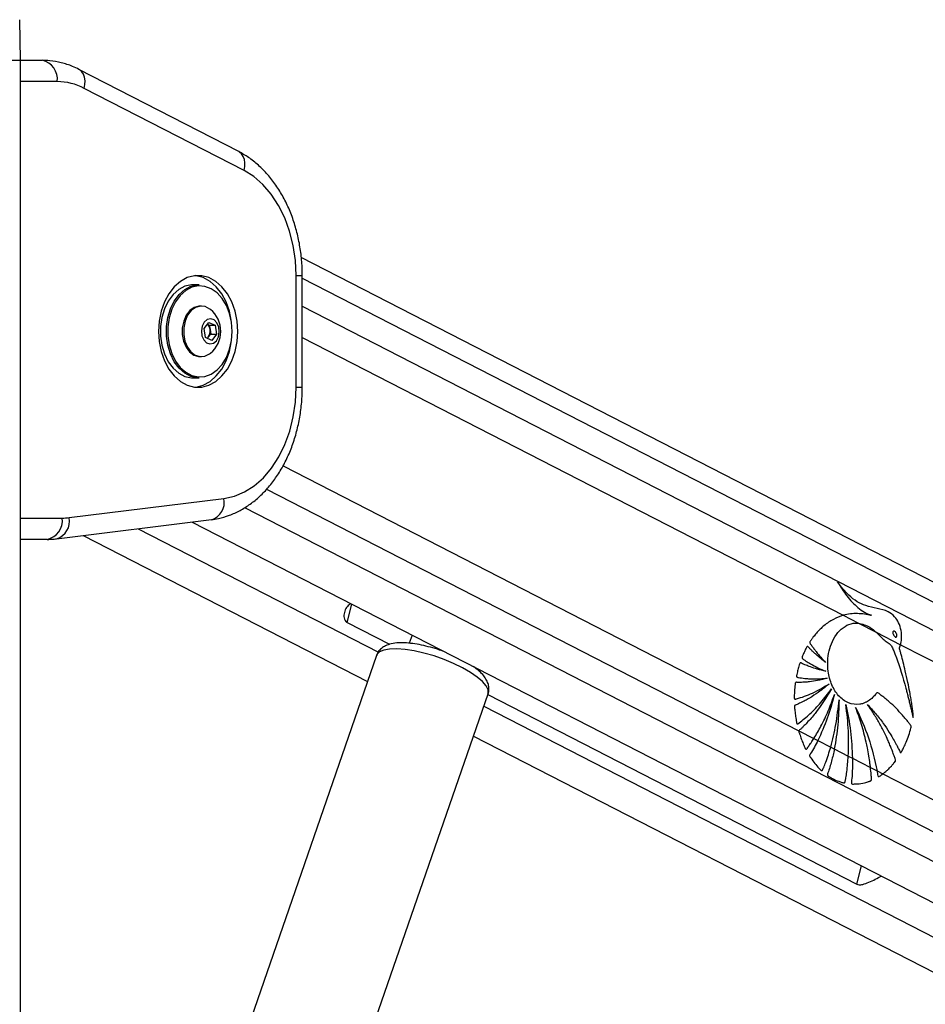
# Model space of a CAD drawing. Header units: millimetres. Extents: x 1471 to 17407, y 627 to 16320.
# Tile 15 of 74: x 3725 to 4065, y 6874 to 7244. Entities that reach past the tile are written whole.
import ezdxf

# ---------------------------------------------------------------- set-up
doc = ezdxf.new("R2010")
doc.units = ezdxf.units.MM
doc.header["$LTSCALE"] = 2

msp = doc.modelspace()

# ---------------------------------------------------------------- linework, layer by layer
at = {"color": 7, "linetype": 'Continuous', "lineweight": 25}
for p, q in [((3724.96, 7229.05), (3724.69, 7244.31)), ((3720.13, 7229.05), (3724.96, 7229.05)), ((3724.96, 1481.05), (3724.96, 7229.05)), ((3724.96, 7229.05), (3733.12, 7229.05)), ((3806.91, 7194.75), (3746.94, 7225.63)), ((3808.91, 7187.64), (3748.93, 7218.51)), ((5008.67, 6549.47), (3830.39, 7154.99)), ((3828.45, 7106.24), (3828.45, 7148.17)), ((3830.79, 7106.24), (3830.79, 7148.17)), ((3792.1, 7144.71), (3789.84, 7144.71)), ((3792.92, 7136.71), (3792.39, 7136.71)), ((3793.94, 7128.24), (3795.74, 7130.59)), ((3795.18, 7129.86), (3795.87, 7129.55)), ((3795.74, 7130.59), (3798.08, 7129.55)), ((3795.87, 7129.55), (3798.08, 7129.55)), ((3795.87, 7129.55), (3796.14, 7127.86)), ((3798.08, 7129.55), (3798.61, 7126.17)), ((3794.47, 7124.86), (3793.94, 7128.24)), ((3796.41, 7126.17), (3795.5, 7125)), ((3796.14, 7127.86), (3796.41, 7126.17)), ((3796.41, 7126.17), (3798.61, 7126.17)), ((3798.61, 7126.17), (3796.81, 7123.82)), ((3796.81, 7123.82), (3794.47, 7124.86)), ((3795.5, 7125), (3795.16, 7124.55)), ((3792.39, 7117.71), (3792.92, 7117.71)), ((3789.84, 7109.71), (3792.1, 7109.71)), ((3743.23, 7057.21), (3801.34, 7064.4)), ((3738.55, 7049.27), (3796.66, 7056.46)), ((3789.41, 7055.56), (4831.75, 6519.89)), ((3734.98, 7049.05), (3724.96, 7049.05)), ((3748.47, 7050.49), (3855.26, 6995.61)), ((3847.58, 7017.87), (3863.58, 7009.64)), ((4033.9, 7020.53), (4039.56, 7017.61)), ((4039.56, 7017.61), (4046.26, 7014.17)), ((4046.26, 7014.17), (4055.4, 7009.47)), ((3872.04, 7013.09), (3870.97, 7010)), ((4055.4, 7009.47), (4786.8, 6633.6)), ((3858.66, 7005.45), (3780.97, 6780.71)), ((3822.84, 6766.24), (3900.53, 6990.98)), ((3900.44, 6990.71), (4038.99, 6919.5)), ((4017.26, 6977.13), (4022.86, 6974.25)), ((3895.06, 6975.16), (4779.93, 6520.41)), ((4022.86, 6974.25), (4024.37, 6973.47)), ((4024.37, 6973.47), (4029.18, 6971)), ((4029.18, 6971), (4030.54, 6970.3)), ((4030.54, 6970.3), (4035.77, 6967.62)), ((4035.77, 6967.62), (4037.35, 6966.8)), ((4037.35, 6966.8), (4044.11, 6963.33)), ((4044.11, 6963.33), (4046.58, 6962.06)), ((4046.58, 6962.06), (4048.73, 6960.95)), ((4048.73, 6960.95), (4774.86, 6587.79))]:
    msp.add_line(p, q, dxfattribs=at)
at = {"color": 8, "linetype": 'Continuous', "lineweight": 25}
for p, q in [((3738.78, 7221.05), (3724.96, 7221.05)), ((3828.45, 7148.17), (3830.79, 7148.17)), ((3830.79, 7147.22), (5001.54, 6545.57)), ((3830.79, 7136.64), (4801.98, 6637.54)), ((3830.79, 7124.9), (4033.9, 7020.53)), ((3828.45, 7106.24), (3830.79, 7106.24)), ((3823.56, 7076.67), (4017.26, 6977.13)), ((3817.32, 7067.86), (4784.71, 6570.71)), ((3809.11, 7060.98), (4850.68, 6525.7)), ((3724.96, 7057.05), (3740.64, 7057.05)), ((3769.16, 7053.05), (3859.34, 7006.71)), ((3847.58, 7017.87), (3849.35, 7024.75)), ((3898.93, 6986.36), (4790.71, 6528.07)), ((4038.99, 6919.5), (4040.76, 6926.39))]:
    msp.add_line(p, q, dxfattribs=at)
at = {"color": 8, "linetype": 'Continuous', "lineweight": 25, "flags": 128}
for points in [[(3748.93, 7218.51), (3749.2, 7219.98), (3749.24, 7221.39), (3749.05, 7222.69), (3748.64, 7223.83), (3748.03, 7224.76), (3747.23, 7225.46), (3746.94, 7225.62)], [(3808.91, 7187.64), (3809.18, 7189.11), (3809.22, 7190.52), (3809.03, 7191.82), (3808.62, 7192.96), (3808, 7193.89), (3807.2, 7194.59), (3806.91, 7194.75)], [(3900.53, 6990.98), (3900.59, 6991.18), (3900.54, 6992.5), (3899.81, 6993.99), (3898.44, 6995.63), (3896.46, 6997.34), (3893.93, 6999.09), (3890.95, 7000.8), (3887.6, 7002.44), (3884, 7003.93), (3880.25, 7005.25), (3876.48, 7006.33), (3872.81, 7007.16), (3869.36, 7007.7), (3866.24, 7007.93), (3863.55, 7007.86), (3861.37, 7007.47), (3859.78, 7006.78), (3858.83, 7005.82), (3858.66, 7005.45)]]:
    msp.add_lwpolyline(points, dxfattribs=at)
at = {"color": 7, "linetype": 'Continuous', "lineweight": 25, "flags": 128}
for points in [[(3828.45, 7148.17), (3828.18, 7153.86), (3827.36, 7159.44), (3826.02, 7164.81), (3824.18, 7169.88), (3821.87, 7174.54), (3819.13, 7178.72), (3816.02, 7182.34), (3812.59, 7185.33), (3808.91, 7187.64)], [(3776.83, 7127.21), (3777.08, 7123.35), (3777.83, 7119.62), (3779.05, 7116.15), (3780.71, 7113.06), (3782.73, 7110.45), (3785.06, 7108.41), (3787.62, 7107.01), (3790.31, 7106.29), (3793.05, 7106.29), (3795.74, 7107.01), (3798.3, 7108.41), (3800.63, 7110.45), (3802.65, 7113.06), (3804.3, 7116.15), (3805.53, 7119.62), (3806.28, 7123.35), (3806.53, 7127.21), (3806.28, 7131.06), (3805.53, 7134.79), (3804.3, 7138.26), (3802.65, 7141.35), (3800.63, 7143.96), (3798.3, 7146), (3795.74, 7147.4), (3793.05, 7148.12), (3790.31, 7148.12), (3787.62, 7147.4), (3785.06, 7146), (3782.73, 7143.96), (3780.71, 7141.35), (3779.05, 7138.26), (3777.83, 7134.79), (3777.08, 7131.06), (3776.83, 7127.21)], [(3804.11, 7131.41), (3803.4, 7134.79), (3802.18, 7138.26), (3800.53, 7141.35), (3798.51, 7143.96), (3796.18, 7146), (3793.62, 7147.4), (3790.93, 7148.12), (3790.62, 7148.15)], [(3789.84, 7144.71), (3789.21, 7144.68), (3786.74, 7144.15), (3784.39, 7142.92), (3782.27, 7141.04), (3780.45, 7138.6), (3779.02, 7135.7), (3778.03, 7132.44), (3777.53, 7128.98), (3777.53, 7125.43), (3778.03, 7121.97), (3779.02, 7118.71), (3780.45, 7115.81), (3782.27, 7113.37), (3784.39, 7111.49), (3786.74, 7110.26), (3789.21, 7109.73), (3789.84, 7109.71)], [(3792.1, 7109.71), (3791.48, 7109.73), (3789, 7110.26), (3786.65, 7111.49), (3784.53, 7113.37), (3782.71, 7115.81), (3781.28, 7118.71), (3780.3, 7121.97), (3779.79, 7125.43), (3779.79, 7128.98), (3780.3, 7132.44), (3781.28, 7135.7), (3782.71, 7138.6), (3784.53, 7141.04), (3786.65, 7142.92), (3789, 7144.15), (3791.48, 7144.68), (3792.1, 7144.71)], [(3804.48, 7127.21), (3804.23, 7130.65), (3803.5, 7133.95), (3802.31, 7136.97), (3800.72, 7139.6), (3798.78, 7141.72), (3796.59, 7143.24), (3794.22, 7144.11), (3791.77, 7144.28), (3789.36, 7143.76), (3787.06, 7142.56), (3784.98, 7140.73), (3783.21, 7138.34), (3781.81, 7135.5), (3780.85, 7132.32), (3780.36, 7128.93), (3780.36, 7125.48), (3780.85, 7122.09), (3781.81, 7118.91), (3783.21, 7116.07), (3784.98, 7113.68), (3787.06, 7111.85), (3789.36, 7110.65), (3791.77, 7110.13), (3794.22, 7110.3), (3796.59, 7111.17), (3798.78, 7112.69), (3800.72, 7114.81), (3802.31, 7117.44), (3803.5, 7120.46), (3804.23, 7123.76), (3804.48, 7127.21)], [(3792.39, 7136.71), (3791.98, 7136.69), (3790.19, 7136.18), (3788.56, 7135.01), (3787.21, 7133.26), (3786.25, 7131.06), (3785.74, 7128.58), (3785.72, 7125.99), (3786.2, 7123.49), (3787.14, 7121.27), (3788.47, 7119.49), (3790.08, 7118.28), (3791.87, 7117.73), (3792.39, 7117.71)], [(3796.3, 7135.42), (3796.06, 7135.6), (3794.35, 7136.49), (3792.52, 7136.69), (3790.73, 7136.18), (3789.1, 7135.01), (3787.75, 7133.26), (3786.78, 7131.06), (3786.28, 7128.58), (3786.26, 7125.99), (3786.74, 7123.49), (3787.68, 7121.27), (3789, 7119.49), (3790.62, 7118.28), (3792.41, 7117.73), (3794.23, 7117.89), (3795.96, 7118.73), (3796.3, 7118.99)], [(3798.55, 7123.71), (3799.32, 7125.2), (3799.63, 7127), (3799.43, 7128.83), (3798.75, 7130.42), (3797.69, 7131.51), (3796.42, 7131.95), (3795.12, 7131.67), (3794, 7130.7), (3793.23, 7129.21), (3792.92, 7127.41), (3793.12, 7125.58), (3793.8, 7123.99), (3794.86, 7122.9), (3796.13, 7122.46), (3797.43, 7122.74), (3798.55, 7123.71)], [(3790.62, 7106.26), (3790.93, 7106.29), (3793.62, 7107.01), (3796.18, 7108.41), (3798.51, 7110.45), (3800.53, 7113.06), (3802.18, 7116.15), (3803.4, 7119.62), (3804.11, 7123)], [(3795.1, 7124.58), (3795.29, 7124.75), (3795.5, 7125)], [(3801.34, 7064.4), (3805.29, 7065.27), (3809.13, 7066.88), (3812.78, 7069.21), (3816.17, 7072.22), (3819.24, 7075.84), (3821.95, 7080.01), (3824.23, 7084.66), (3826.05, 7089.7), (3827.37, 7095.04), (3828.18, 7100.59), (3828.45, 7106.24)]]:
    msp.add_lwpolyline(points, dxfattribs=at)
at = {"color": 7, "linetype": 'Continuous', "lineweight": 25}
for centre, radius, start, end in [((3731.7, 7222.05), 7.14, 351.9505, 78.5782), ((3738.65, 7198.92), 22.12, 62.3133, 89.6828), ((3789.55, 7127.21), 10.63, 309.3893, 50.6107), ((3793.12, 7127.53), 3.04, 6.263, 48.4411), ((3792.38, 7127.19), 3.82, 324.892, 10.0632), ((3733.57, 7056.05), 7.14, 281.4218, 8.0495), ((3740.64, 7078.12), 21.07, 270.0053, 277.0613)]:
    msp.add_arc(centre, radius, start, end, dxfattribs=at)
at = {"color": 8, "linetype": 'Continuous', "lineweight": 25}
for centre, radius, start, end in [((3794.66, 7062.98), 6.83, 287.0631, 11.9602), ((3736.55, 7055.79), 6.82, 287.0342, 11.9639)]:
    msp.add_arc(centre, radius, start, end, dxfattribs=at)
at = {"color": 7, "linetype": 'Continuous', "lineweight": 25}
for points, knots in [([(3746.94, 7225.63), (3746.14, 7226.01), (3743.99, 7227.06), (3740.34, 7228.24), (3736.5, 7228.95), (3734.08, 7229.02), (3733.12, 7229.05)], [0, 0, 0, 0, 0.183481, 0.491955, 0.79717, 1, 1, 1, 1]), ([(3830.79, 7148.17), (3830.78, 7149.2), (3830.74, 7152.11), (3830.3, 7156.88), (3829.34, 7162.4), (3827.91, 7167.76), (3826.03, 7172.88), (3823.71, 7177.7), (3820.97, 7182.16), (3817.85, 7186.18), (3814.38, 7189.69), (3810.73, 7192.61), (3808.14, 7194.06), (3806.91, 7194.75)], [0, 0, 0, 0, 0.051858, 0.147359, 0.243006, 0.338809, 0.4348, 0.530976, 0.627263, 0.723466, 0.81931, 0.914438, 1, 1, 1, 1]), ([(3796.66, 7056.46), (3797.54, 7056.59), (3799.82, 7056.93), (3803.45, 7058.02), (3807.46, 7059.83), (3811.28, 7062.22), (3814.87, 7065.17), (3818.2, 7068.64), (3821.21, 7072.61), (3823.87, 7077.01), (3826.14, 7081.79), (3827.99, 7086.89), (3829.39, 7092.24), (3830.33, 7097.75), (3830.74, 7102.45), (3830.78, 7105.28), (3830.79, 7106.24)], [0, 0, 0, 0, 0.044988, 0.118014, 0.191343, 0.26542, 0.340436, 0.41641, 0.493213, 0.570629, 0.64843, 0.726428, 0.804484, 0.882542, 0.9606, 1, 1, 1, 1]), ([(3734.98, 7049.05), (3735.86, 7049.07), (3737.05, 7049.09), (3738.24, 7049.23), (3738.55, 7049.27)], [0, 0, 0, 0, 0.738202, 1, 1, 1, 1]), ([(4055.4, 7009.47), (4055.45, 7009.66), (4055.5, 7009.89), (4055.55, 7010.14), (4055.58, 7010.3), (4055.67, 7010.8), (4055.85, 7012.31), (4055.72, 7014.84), (4054.79, 7017.78), (4053.11, 7020.31), (4050.3, 7022.36), (4046.56, 7023.04), (4042.64, 7023.95), (4039.03, 7025.49), (4036.22, 7027.82), (4033.74, 7030.37), (4032.37, 7032.19), (4031.68, 7033.11)], [0, 0, 0, 0, 0.012824, 0.016029, 0.017632, 0.024042, 0.04973, 0.119058, 0.188311, 0.256944, 0.340978, 0.476074, 0.611696, 0.717447, 0.827134, 0.913109, 1, 1, 1, 1]), ([(4031.68, 7033.11), (4032.84, 7031.27), (4035.15, 7027.6), (4038.65, 7023.88), (4041.4, 7021.89), (4042.9, 7021.11), (4043.78, 7020.72), (4044.23, 7020.58), (4044.46, 7020.52)], [0, 0, 0, 0, 0.325675, 0.650339, 0.822905, 0.91105, 0.955444, 1, 1, 1, 1]), ([(3848.75, 7024.82), (3848.26, 7024.41), (3847.2, 7023.52), (3846.49, 7021.6), (3846.36, 7019.84), (3846.76, 7018.6), (3847.22, 7018.07), (3847.53, 7017.9), (3847.58, 7017.87)], [0, 0, 0, 0, 0.219583, 0.477084, 0.726552, 0.861552, 0.973564, 1, 1, 1, 1]), ([(4033.9, 7020.53), (4032.64, 7020.08), (4030.11, 7019.17), (4026.73, 7016.8), (4024.28, 7014.41), (4022.92, 7012.74), (4022.36, 7011.99), (4022.08, 7011.6), (4021.79, 7011.16), (4021.51, 7010.82), (4021.35, 7010.5), (4021.32, 7010.29), (4021.36, 7010.06), (4021.51, 7009.8), (4021.71, 7009.53), (4021.9, 7009.3), (4022.3, 7008.79), (4022.88, 7007.96), (4024.01, 7006.53), (4025.44, 7004.78), (4026.64, 7003.49), (4027.25, 7002.84)], [0, 0, 0, 0, 0.170321, 0.3431, 0.494952, 0.561808, 0.579327, 0.59685, 0.614378, 0.63513, 0.645402, 0.650074, 0.654865, 0.666912, 0.680629, 0.691342, 0.70081, 0.750688, 0.800565, 0.900282, 1, 1, 1, 1]), ([(4044.46, 7020.52), (4043.6, 7020.68), (4041.87, 7021), (4039.24, 7021.2), (4036.57, 7021.13), (4034.79, 7020.73), (4033.9, 7020.53)], [0, 0, 0, 0, 0.246384, 0.493704, 0.745544, 1, 1, 1, 1]), ([(4059.29, 6978.19), (4059.34, 6978.33), (4059.39, 6978.51), (4059.41, 6978.78), (4059.36, 6978.96), (4059.19, 6979.2), (4058.83, 6979.64), (4058.22, 6980.48), (4057.28, 6981.65), (4055.77, 6983.43), (4053.72, 6985.64), (4051.54, 6987.7), (4049.77, 6989.19), (4048.66, 6990.09), (4047.72, 6990.74), (4047.14, 6991.37), (4046.55, 6991.45), (4046.29, 6991.18), (4045.81, 6990.58), (4044.9, 6989.47), (4043.83, 6988.66), (4043.03, 6988.17), (4042.73, 6988), (4042.19, 6987.72), (4041.32, 6987.37), (4039.12, 6986.83), (4035.8, 6987.24), (4032.08, 6989.95), (4029.43, 6994.23), (4028.15, 6998.92), (4027.97, 7003.35), (4028.5, 7007.21), (4029.76, 7010.94), (4031.8, 7014.18), (4034.49, 7016.54), (4037.19, 7017.66), (4038.9, 7017.63), (4039.56, 7017.61)], [0, 0, 0, 0, 0.005222, 0.00705, 0.009524, 0.012096, 0.018903, 0.033777, 0.054996, 0.082593, 0.133161, 0.185648, 0.215166, 0.237428, 0.250526, 0.268263, 0.273769, 0.278869, 0.283861, 0.306281, 0.339443, 0.344858, 0.350272, 0.355686, 0.374083, 0.39607, 0.468653, 0.538305, 0.602711, 0.66846, 0.714341, 0.760165, 0.807683, 0.860647, 0.913453, 0.966526, 1, 1, 1, 1]), ([(4039.56, 7017.61), (4041.04, 7017.23), (4043.42, 7016.61), (4045.48, 7014.84), (4046.26, 7014.17)], [0, 0, 0, 0, 0.620885, 1, 1, 1, 1]), ([(4046.26, 7014.17), (4046.72, 7013.72), (4047.36, 7013.1), (4048.14, 7012.26), (4048.66, 7011.75), (4049.5, 7010.97), (4050.69, 7010.29), (4052.04, 7009.2), (4052.66, 7007.53), (4053.17, 7006.33), (4053.48, 7005.51), (4053.61, 7005.15), (4053.67, 7004.99), (4053.7, 7004.92), (4053.71, 7004.89), (4053.72, 7004.87), (4053.72, 7004.87), (4053.72, 7004.86), (4055.11, 7001.09), (4056.45, 6996.64), (4057.79, 6991.61), (4058.19, 6990.04), (4058.59, 6988.46), (4058.98, 6986.88), (4059.36, 6985.3), (4059.73, 6983.72), (4059.98, 6982.67), (4060.1, 6982.15)], [0, 0, 0, 0, 0.061385, 0.084428, 0.107288, 0.130191, 0.194029, 0.247865, 0.293247, 0.336626, 0.356113, 0.364687, 0.36846, 0.370119, 0.37085, 0.371171, 0.371312, 0.371375, 0.371424, 0.699593, 0.742663, 0.785721, 0.828754, 0.871748, 0.914688, 0.957557, 1, 1, 1, 1]), ([(4052.65, 7014.48), (4052.62, 7014.44), (4052.56, 7014.35), (4052.51, 7014.14), (4052.51, 7013.86), (4052.62, 7013.4), (4052.89, 7012.87), (4053.22, 7012.48), (4053.51, 7012.32), (4053.68, 7012.3), (4053.81, 7012.35), (4053.87, 7012.42), (4053.9, 7012.44)], [0, 0, 0, 0, 0.054409, 0.108831, 0.182979, 0.304817, 0.522551, 0.753607, 0.828743, 0.904472, 0.959024, 1, 1, 1, 1]), ([(4053.9, 7012.44), (4053.93, 7012.49), (4053.99, 7012.58), (4054.04, 7012.78), (4054.04, 7013.06), (4053.93, 7013.51), (4053.66, 7014.05), (4053.33, 7014.44), (4053.04, 7014.6), (4052.88, 7014.63), (4052.74, 7014.58), (4052.68, 7014.51), (4052.65, 7014.48)], [0, 0, 0, 0, 0.0540589, 0.1081366, 0.1814898, 0.3019771, 0.5184611, 0.7488201, 0.8245546, 0.9008749, 0.9552344, 1, 1, 1, 1]), ([(3884.72, 7006.58), (3883.93, 7006.88), (3882.03, 7007.61), (3878.9, 7008.54), (3875.49, 7009.37), (3872.19, 7009.94), (3869.08, 7010.22), (3866.16, 7010.18), (3863.71, 7009.77), (3861.68, 7008.98), (3860.16, 7007.87), (3859.1, 7006.66), (3858.84, 7005.77), (3858.76, 7005.46)], [0, 0, 0, 0, 0.073326, 0.177693, 0.28234, 0.387831, 0.495063, 0.605587, 0.722307, 0.81241, 0.889796, 0.962515, 1, 1, 1, 1]), ([(4027.25, 7002.84), (4026.64, 7003.3), (4025.44, 7004.22), (4023.94, 7005.53), (4022.74, 7006.64), (4021.97, 7007.39), (4021.41, 7007.95), (4021, 7008.35), (4020.74, 7008.69), (4020.52, 7008.81), (4020.44, 7008.81), (4020.35, 7008.77), (4020.17, 7008.57), (4019.92, 7008.12), (4019.5, 7007.29), (4019.11, 7006.39), (4018.74, 7005.56), (4018.54, 7005.1), (4018.43, 7004.79), (4018.41, 7004.62), (4018.43, 7004.46), (4018.5, 7004.33), (4018.68, 7004.15), (4019.16, 7003.83), (4020.14, 7003.13), (4021.95, 7002.08), (4024.43, 7000.73), (4026.39, 6999.91), (4027.39, 6999.5)], [0, 0, 0, 0, 0.09576, 0.19152, 0.246759, 0.296659, 0.322491, 0.341821, 0.367138, 0.370982, 0.37465, 0.378607, 0.383429, 0.406829, 0.434289, 0.485454, 0.510376, 0.53143, 0.538666, 0.544529, 0.549036, 0.554037, 0.560031, 0.580165, 0.628108, 0.713988, 0.853414, 1, 1, 1, 1]), ([(4060.1, 6982.15), (4060.11, 6982.85), (4060.13, 6983.82), (4059.93, 6985.14), (4059.78, 6986.2), (4059.55, 6987.72), (4059.25, 6989.57), (4058.77, 6992.21), (4058.11, 6995.57), (4057.27, 6999.3), (4056.43, 7002.76), (4055.78, 7005.24), (4055.36, 7006.79), (4055.15, 7007.46), (4055.07, 7007.75), (4055.04, 7007.91), (4055.01, 7008), (4054.99, 7008.05), (4054.97, 7008.14), (4055.01, 7008.27), (4055.08, 7008.43), (4055.24, 7008.82), (4055.33, 7009.19), (4055.4, 7009.47)], [0, 0, 0, 0, 0.072987, 0.101721, 0.141523, 0.186708, 0.264189, 0.34167, 0.473093, 0.631062, 0.75172, 0.858594, 0.908141, 0.926881, 0.935038, 0.941371, 0.943446, 0.945805, 0.947814, 0.952903, 0.959258, 0.968238, 1, 1, 1, 1]), ([(3900.47, 6990.84), (3900.48, 6990.85), (3900.8, 6991.41), (3900.91, 6992.75), (3900.71, 6994.54), (3900.01, 6996.23), (3898.88, 6997.9), (3897.25, 6999.61), (3895.72, 7000.75), (3894.94, 7001.33)], [0, 0, 0, 0, 0.00283, 0.148659, 0.287417, 0.431716, 0.59663, 0.795013, 1, 1, 1, 1]), ([(4027.39, 6999.5), (4026.3, 6999.74), (4024.34, 7000.17), (4021.86, 7001), (4020.17, 7001.67), (4019.06, 7002.15), (4018.41, 7002.45), (4017.99, 7002.7), (4017.78, 7002.7), (4017.67, 7002.6), (4017.61, 7002.52), (4017.51, 7002.28), (4017.31, 7001.76), (4017.09, 7000.96), (4016.87, 7000.08), (4016.67, 6999.21), (4016.5, 6998.49), (4016.39, 6997.97), (4016.36, 6997.72), (4016.36, 6997.59), (4016.39, 6997.49), (4016.45, 6997.36), (4016.6, 6997.26), (4016.82, 6997.21), (4017.36, 6997.14), (4018.23, 6996.98), (4019.49, 6996.82), (4020.85, 6996.7), (4023.68, 6996.56), (4026.04, 6996.77), (4027.91, 6996.93)], [0, 0, 0, 0, 0.130262, 0.233617, 0.299768, 0.336789, 0.369447, 0.380584, 0.390293, 0.392933, 0.395825, 0.399941, 0.415813, 0.444971, 0.471103, 0.493456, 0.520924, 0.53476, 0.538753, 0.542051, 0.544892, 0.547529, 0.554863, 0.563496, 0.573591, 0.618893, 0.666575, 0.72277, 0.779183, 1, 1, 1, 1]), ([(4027.91, 6996.93), (4026.69, 6996.59), (4024.48, 6995.98), (4021.61, 6995.55), (4019.59, 6995.38), (4018.28, 6995.32), (4017.45, 6995.32), (4016.85, 6995.31), (4016.46, 6995.35), (4016.19, 6995.36), (4016.06, 6995.31), (4016.01, 6995.27), (4015.94, 6995.19), (4015.89, 6995.04), (4015.86, 6994.74), (4015.8, 6994.31), (4015.72, 6993.59), (4015.61, 6992.38), (4015.51, 6991.01), (4015.48, 6989.91), (4015.49, 6989.41), (4015.53, 6989.22), (4015.6, 6989.09), (4015.72, 6989.01), (4015.88, 6989.01), (4016.06, 6989.05), (4016.2, 6989.1), (4016.29, 6989.13), (4016.33, 6989.14), (4016.34, 6989.14), (4016.35, 6989.14), (4016.35, 6989.14), (4016.35, 6989.15), (4016.35, 6989.15), (4016.35, 6989.15), (4018.38, 6989.69), (4022.57, 6991.13), (4026.52, 6993.54), (4028.58, 6994.8)], [0, 0, 0, 0, 0.1242676, 0.2241342, 0.2873909, 0.3258102, 0.3546679, 0.3701168, 0.3852246, 0.3941731, 0.396313, 0.3983542, 0.4003522, 0.4048738, 0.4095695, 0.422064, 0.4358636, 0.4609431, 0.5078064, 0.5326727, 0.538552, 0.542987, 0.5465735, 0.5500392, 0.5557816, 0.5621971, 0.5678801, 0.5702346, 0.5712225, 0.5716463, 0.5718305, 0.5719111, 0.5719465, 0.571962, 0.5719689, 0.5719742, 0.7774218, 1, 1, 1, 1]), ([(4028.58, 6994.8), (4027.48, 6993.87), (4025.38, 6992.1), (4022.59, 6990.22), (4020.42, 6988.94), (4019.01, 6988.2), (4017.93, 6987.67), (4017.17, 6987.33), (4016.52, 6987.02), (4016.05, 6986.9), (4015.77, 6986.73), (4015.67, 6986.65), (4015.63, 6986.56), (4015.59, 6986.44), (4015.59, 6986.19), (4015.61, 6985.73), (4015.69, 6985), (4015.77, 6984.05), (4015.96, 6982.66), (4016.16, 6981.39), (4016.35, 6980.42), (4016.41, 6980.07), (4016.46, 6979.89), (4016.51, 6979.78), (4016.59, 6979.71), (4016.67, 6979.67), (4016.86, 6979.69), (4017.05, 6979.85), (4017.22, 6980), (4017.3, 6980.06), (4017.32, 6980.09), (4017.34, 6980.1), (4017.34, 6980.1), (4017.34, 6980.1), (4017.34, 6980.1), (4017.35, 6980.1), (4017.35, 6980.1), (4018.73, 6981.15), (4021.53, 6983.51), (4025.63, 6987.71), (4028.15, 6991.1), (4029.45, 6992.85)], [0, 0, 0, 0, 0.108949, 0.208094, 0.263111, 0.308423, 0.336747, 0.360079, 0.37671, 0.395394, 0.400258, 0.402679, 0.404737, 0.406695, 0.410739, 0.419483, 0.434414, 0.454793, 0.477277, 0.51983, 0.532788, 0.53826, 0.541373, 0.544322, 0.546268, 0.548762, 0.551547, 0.562359, 0.567025, 0.568834, 0.569564, 0.56987, 0.570002, 0.570059, 0.570085, 0.570096, 0.5701, 0.570104, 0.704082, 0.847381, 1, 1, 1, 1]), ([(4029.45, 6992.85), (4027.49, 6989.66), (4024.66, 6985.08), (4020.86, 6980.75), (4019.2, 6979.06), (4018.48, 6978.35), (4018.1, 6977.99), (4017.73, 6977.61), (4017.4, 6977.4), (4017.28, 6977.17), (4017.26, 6977.13)], [0, 0, 0, 0, 0.539634, 0.777256, 0.881908, 0.90933, 0.936757, 0.964191, 0.992825, 1, 1, 1, 1]), ([(4022.86, 6974.25), (4023.76, 6975.77), (4025.71, 6979.04), (4028.33, 6984.56), (4029.83, 6988.7), (4030.59, 6990.79)], [0, 0, 0, 0, 0.298622, 0.646049, 1, 1, 1, 1]), ([(4030.59, 6990.79), (4029.76, 6987.75), (4028.11, 6981.68), (4025.62, 6976.21), (4024.37, 6973.47)], [0, 0, 0, 0, 0.5000973, 1, 1, 1, 1]), ([(4029.18, 6971), (4029.89, 6973.8), (4031.34, 6979.57), (4031.98, 6985.62), (4032.31, 6988.73)], [0, 0, 0, 0, 0.486212, 1, 1, 1, 1]), ([(4032.31, 6988.73), (4032.23, 6985.62), (4032.07, 6979.39), (4031.05, 6973.33), (4030.54, 6970.3)], [0, 0, 0, 0, 0.500115, 1, 1, 1, 1]), ([(4034.87, 6986.96), (4035.54, 6983.67), (4036.89, 6977.07), (4037.19, 6970.23), (4037.35, 6966.8)], [0, 0, 0, 0, 0.500144, 1, 1, 1, 1]), ([(4035.77, 6967.62), (4035.85, 6970.76), (4036.03, 6977.25), (4035.27, 6983.66), (4034.87, 6986.96)], [0, 0, 0, 0, 0.484531, 1, 1, 1, 1]), ([(4038.55, 6985.86), (4040.29, 6982.16), (4043.75, 6974.76), (4045.64, 6966.29), (4046.58, 6962.06)], [0, 0, 0, 0, 0.500003, 1, 1, 1, 1]), ([(4044.11, 6963.33), (4044.04, 6963.85), (4043.87, 6965.3), (4043.49, 6967.78), (4043.01, 6970.45), (4042.4, 6973.32), (4041.69, 6976.26), (4040.76, 6979.53), (4039.73, 6982.74), (4038.94, 6984.82), (4038.55, 6985.86)], [0, 0, 0, 0, 0.066205, 0.183788, 0.317485, 0.41147, 0.558603, 0.705732, 0.852863, 1, 1, 1, 1]), ([(4042.95, 6987.02), (4044, 6985.9), (4046.08, 6983.68), (4048.8, 6980.14), (4050.88, 6977.05), (4052.39, 6974.55), (4053.35, 6972.83), (4054.13, 6971.34), (4054.69, 6970.28), (4055.05, 6969.46), (4055.25, 6969.06), (4055.36, 6968.97), (4055.45, 6968.94), (4055.57, 6968.97), (4055.7, 6969.1), (4055.83, 6969.33), (4056.04, 6969.77), (4056.35, 6970.31), (4056.87, 6971.38), (4057.62, 6973.05), (4058.53, 6975.44), (4059.04, 6977.27), (4059.29, 6978.19)], [0, 0, 0, 0, 0.152817, 0.305598, 0.431743, 0.504493, 0.577242, 0.613253, 0.658131, 0.685771, 0.69446, 0.697026, 0.701153, 0.704888, 0.711447, 0.718643, 0.72912, 0.755836, 0.775879, 0.836896, 0.918475, 1, 1, 1, 1]), ([(4048.73, 6960.95), (4048.81, 6961), (4048.95, 6961.11), (4049.33, 6961.4), (4049.9, 6961.88), (4050.84, 6962.73), (4051.64, 6963.54), (4052.28, 6964.26), (4052.6, 6964.64), (4052.95, 6965.09), (4053.3, 6965.42), (4053.52, 6965.77), (4053.55, 6966.04), (4053.48, 6966.5), (4053.16, 6967.2), (4052.84, 6968.14), (4052.51, 6969.04), (4052.17, 6969.93), (4051.7, 6971.13), (4051.09, 6972.63), (4050.28, 6974.45), (4049.09, 6976.99), (4047.42, 6980.15), (4045.28, 6983.71), (4043.73, 6985.92), (4042.95, 6987.02)], [0, 0, 0, 0, 0.009773, 0.01955, 0.053503, 0.090987, 0.156953, 0.174231, 0.191508, 0.208784, 0.232016, 0.242885, 0.248402, 0.255249, 0.282679, 0.320214, 0.345703, 0.371192, 0.407907, 0.464935, 0.521963, 0.594639, 0.729773, 0.864843, 1, 1, 1, 1]), ([(4017.26, 6977.13), (4017.25, 6977.08), (4017.22, 6976.99), (4017.23, 6976.74), (4017.34, 6976.4), (4017.67, 6975.49), (4018.11, 6974.04), (4018.88, 6972.25), (4019.35, 6970.94), (4019.74, 6970.33), (4019.84, 6970.23), (4019.95, 6970.21), (4020.05, 6970.24), (4020.22, 6970.37), (4020.38, 6970.58), (4020.5, 6970.78), (4020.57, 6970.88), (4020.6, 6970.92), (4020.61, 6970.94), (4020.62, 6970.95), (4020.64, 6970.99), (4020.75, 6971.13), (4021.15, 6971.69), (4021.89, 6972.74), (4022.52, 6973.72), (4022.86, 6974.25)], [0, 0, 0, 0, 0.0103662, 0.0207254, 0.0528636, 0.0909928, 0.2434331, 0.3959544, 0.5484314, 0.5620356, 0.5757638, 0.5846996, 0.5936259, 0.6087531, 0.6416636, 0.6579537, 0.6660984, 0.6701709, 0.6711889, 0.671698, 0.673734, 0.6818784, 0.7144558, 0.8447767, 1, 1, 1, 1]), ([(4024.37, 6973.47), (4023.93, 6972.64), (4023.05, 6970.97), (4022.09, 6969.07), (4021.31, 6968.14), (4021.24, 6967.79), (4021.25, 6967.62), (4021.38, 6967.3), (4022.08, 6966.45), (4023.11, 6964.82), (4024.5, 6963.4), (4025.33, 6962.42), (4025.72, 6962.16), (4025.84, 6962.13), (4025.93, 6962.17), (4026.03, 6962.26), (4026.13, 6962.43), (4026.21, 6962.61), (4026.26, 6962.73), (4026.28, 6962.79), (4026.3, 6962.84), (4026.39, 6963.04), (4026.74, 6963.86), (4027.81, 6966.5), (4028.6, 6969.08), (4029.18, 6971)], [0, 0, 0, 0, 0.119599, 0.239199, 0.269097, 0.274693, 0.280325, 0.288703, 0.317521, 0.431149, 0.544878, 0.601687, 0.609718, 0.615038, 0.620407, 0.624976, 0.633832, 0.644165, 0.649323, 0.649646, 0.650935, 0.656093, 0.676725, 0.759262, 1, 1, 1, 1]), ([(4030.54, 6970.3), (4030.22, 6968.77), (4029.74, 6966.47), (4028.84, 6963.5), (4028.38, 6961.8), (4027.95, 6960.89), (4027.92, 6960.6), (4027.94, 6960.48), (4028, 6960.35), (4028.15, 6960.19), (4028.39, 6960.06), (4028.96, 6959.72), (4030.19, 6958.97), (4031.78, 6958.27), (4033.2, 6957.81), (4033.88, 6957.61), (4034.2, 6957.56), (4034.35, 6957.58), (4034.46, 6957.66), (4034.56, 6957.81), (4034.65, 6958.12), (4034.68, 6958.43), (4034.72, 6958.64), (4034.73, 6958.67), (4034.73, 6958.69), (4034.74, 6958.75), (4034.79, 6959), (4034.96, 6960), (4035.42, 6962.9), (4035.62, 6965.65), (4035.77, 6967.62)], [0, 0, 0, 0, 0.157954, 0.23689, 0.315827, 0.335557, 0.340312, 0.34417, 0.348015, 0.355304, 0.369895, 0.384388, 0.442354, 0.558411, 0.616366, 0.645357, 0.654969, 0.660514, 0.666113, 0.670902, 0.679415, 0.698775, 0.701184, 0.701259, 0.70156, 0.702764, 0.707582, 0.726851, 0.803941, 1, 1, 1, 1]), ([(4037.35, 6966.8), (4037.35, 6965.54), (4037.35, 6963), (4037.23, 6960.16), (4036.98, 6958.4), (4036.92, 6957.82), (4036.93, 6957.47), (4036.98, 6957.32), (4037.05, 6957.22), (4037.21, 6957.13), (4037.47, 6957.13), (4038.14, 6957.15), (4039.62, 6957.17), (4041.29, 6957.46), (4042.69, 6957.84), (4043.33, 6958.04), (4043.77, 6958.19), (4044.09, 6958.28), (4044.3, 6958.39), (4044.43, 6958.54), (4044.49, 6958.7), (4044.52, 6959.13), (4044.45, 6959.79), (4044.32, 6961.27), (4044.2, 6962.45), (4044.11, 6963.33)], [0, 0, 0, 0, 0.152684, 0.305369, 0.340596, 0.367817, 0.37606, 0.381713, 0.387396, 0.394216, 0.410961, 0.429958, 0.505975, 0.658211, 0.709786, 0.744443, 0.767826, 0.785241, 0.798332, 0.805307, 0.812349, 0.820076, 0.856446, 0.892543, 1, 1, 1, 1]), ([(4046.58, 6962.06), (4046.65, 6961.42), (4046.73, 6960.74), (4046.96, 6960.08), (4047.03, 6959.98), (4047.12, 6959.92), (4047.29, 6959.92), (4047.86, 6960.21), (4048.34, 6960.62), (4048.73, 6960.95)], [0, 0, 0, 0, 0.393663, 0.4267294, 0.4525383, 0.4784879, 0.5111892, 0.5991304, 1, 1, 1, 1]), ([(4038.99, 6919.5), (4039.27, 6919.41), (4039.92, 6919.18), (4041.49, 6919.43), (4043.53, 6920.19), (4045.97, 6921.34), (4047.45, 6922.16), (4048.18, 6922.57)], [0, 0, 0, 0, 0.109721, 0.253741, 0.49201, 0.74692, 1, 1, 1, 1])]:
    msp.add_open_spline(points, degree=3, knots=knots, dxfattribs=at)

doc.saveas('drawing.dxf')
